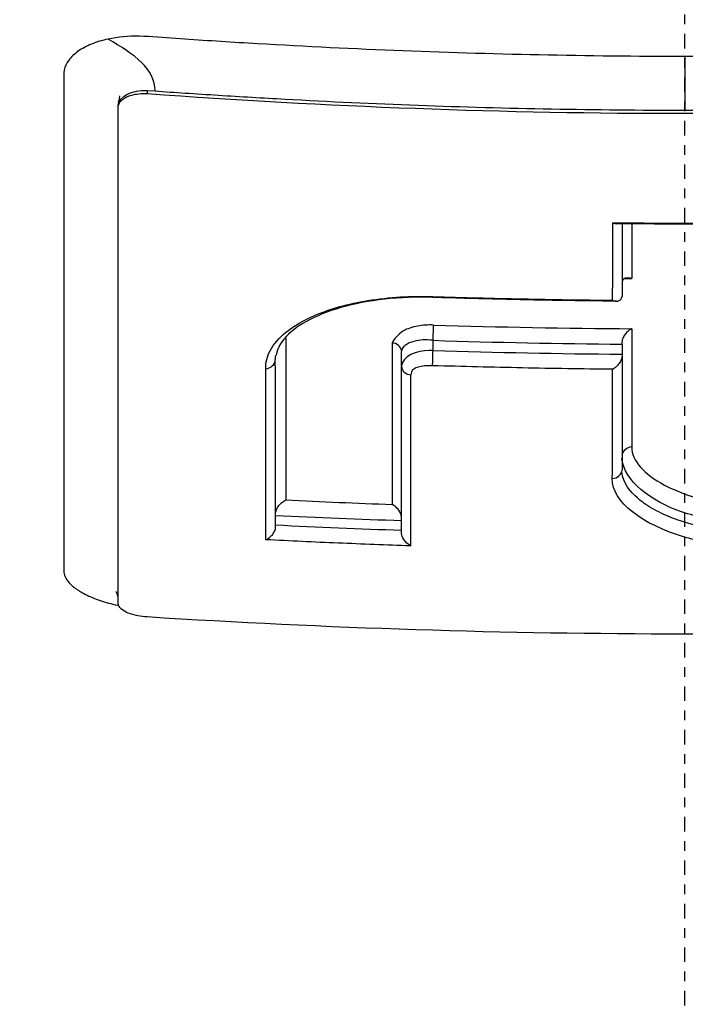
# Model space of a CAD drawing. Header units: millimetres. Extents: x 0 to 3390, y 0 to 1680.
# Tile 127 of 194: x 1532 to 1539, y 797 to 807. Entities that reach past the tile are written whole.
import ezdxf

# ---------------------------------------------------------------- set-up
doc = ezdxf.new("R2010")
doc.units = ezdxf.units.MM
doc.header["$LTSCALE"] = 0.2
doc.linetypes.add('CENTER2', pattern=[1.125, 0.75, -0.125, 0.125, -0.125])
doc.layers.add('02_Center Line', color=1, linetype='CENTER2')

# ---------------------------------------------------------------- blocks, each defined once
blk = doc.blocks.new('A$C0fba9c1c')
for p, q in [((-5.558, 391.366), (-5.558, 391.333)), ((-5.558, 391.366), (-5.476, 391.36)), ((-0.648, 389.987), (-0.648, 389.234)), ((-3.023, 388.742), (-3.023, 388.742)), ((-2.883, 388.734), (-2.881, 388.734)), ((-2.602, 388.677), (-2.602, 388.781)), ((-2.602, 388.72), (-2.602, 388.72)), ((-0.648, 388.742), (-0.648, 388.638)), ((-2.928, 388.512), (-2.928, 388.666)), ((-0.648, 388.638), (-0.648, 388.613)), ((-0.648, 388.609), (-0.648, 387.44)), ((-0.547, 388.661), (-0.547, 388.661)), ((-2.927, 386.783), (-2.927, 388.505))]:
    blk.add_line(p, q)
for centre, major_axis, ratio, start_param, end_param in [((0.09, 458.105), (0.557, 78.187), 0.003947, 2.62856, 2.643513), ((0, 461.586), (77.615, 0.004), 0.929829, 4.704307, 4.705231), ((-2.6, 389.338), (-0.004, -0.113), 0.013147, 5.901576, 6.283205), ((-2.6, 389.338), (-0.004, -0.113), 0.013147, 0.000019, 0.005658), ((-0.001, 461.122), (-77.764, -0.035), 0.928745, 1.536992, 1.563356), ((-0.528, 458.106), (0.018, 78.187), 0.000105, 2.657599, 2.692332), ((-4.116, 388.703), (0.115, 0), 0.88648, 1.644562, 1.732004), ((-4.01, 458.111), (0.102, 78.086), 0.000661, 2.662929, 2.711737), ((-2.932, 458.109), (-0.083, -78.134), 0.000508, 5.804634, 5.85336), ((0.007, 458.57), (-75.291, 0), 0.927483, 1.536143, 1.562098), ((-0.648, 388.808), (0, -0.119), 0.001698, 0.979311, 1.210472), ((0.008, 458.718), (-75.524, -0.001), 0.927961, 1.53623, 1.562104), ((-2.827, 388.512), (-0.1, 0), 0.887113, 0.00211, 1.536682), ((-2.85, 460.34), (0.019, -81.059), 0.000071, 0.429809, 0.479507), ((-0.535, 387.576), (-0.115, 0), 0.900526, 4.825771, 6.100187), ((-0.762, 387.455), (0.118, 0), 0.900077, 4.84521, 6.133765), ((0, 459.443), (-78.107, -0.006), 0.927115, 1.517906, 1.531996), ((5.49, 696.324), (-385.615, 24.916), 0.800803, 1.59732, 1.600692), ((0.029, 460.975), (-79.978, -0.002), 0.927869, 1.517511, 1.533804), ((-34.115, 762.873), (-27.998, 453.739), 0.042968, 3.732511, 3.732522)]:
    blk.add_ellipse(centre, major_axis=major_axis, ratio=ratio, start_param=start_param, end_param=end_param)
for points, knots in [([(-2.932, 398.074), (-3.008, 398.072), (-3.084, 398.07), (-3.16, 398.068), (-3.686, 398.055), (-4.206, 398.038), (-4.721, 398.018), (-4.981, 398.008), (-5.24, 397.998), (-5.497, 397.986), (-5.756, 397.975), (-6.013, 397.963), (-6.269, 397.95), (-6.526, 397.937), (-6.782, 397.924), (-7.036, 397.909), (-7.221, 397.899), (-7.405, 397.888), (-7.589, 397.877), (-7.659, 397.873), (-7.729, 397.869), (-7.799, 397.865), (-8.054, 397.849), (-8.306, 397.832), (-8.557, 397.816), (-8.809, 397.798), (-9.06, 397.781), (-9.309, 397.762), (-9.434, 397.753), (-9.558, 397.744), (-9.682, 397.734), (-9.717, 397.732), (-9.752, 397.729), (-9.787, 397.726), (-9.877, 397.719), (-9.966, 397.712), (-10.055, 397.705), (-10.179, 397.695), (-10.303, 397.685), (-10.426, 397.675), (-10.549, 397.665), (-10.672, 397.655), (-10.795, 397.644), (-10.813, 397.643), (-10.832, 397.641), (-10.851, 397.639), (-11.026, 397.624), (-11.2, 397.609), (-11.373, 397.593), (-11.423, 397.589), (-11.475, 397.584), (-11.528, 397.579), (-11.66, 397.567), (-11.793, 397.555), (-11.889, 397.546), (-12.009, 397.534), (-12.131, 397.523), (-12.255, 397.511), (-12.488, 397.488), (-12.727, 397.464), (-12.973, 397.438), (-13.205, 397.414), (-13.442, 397.388), (-13.684, 397.362), (-13.914, 397.336), (-14.148, 397.31), (-14.386, 397.282), (-14.614, 397.255), (-14.845, 397.227), (-15.08, 397.198), (-15.231, 397.179), (-15.385, 397.159), (-15.539, 397.139), (-15.614, 397.13), (-15.689, 397.12), (-15.764, 397.11), (-15.986, 397.081), (-16.211, 397.05), (-16.439, 397.019), (-16.658, 396.988), (-16.88, 396.957), (-17.104, 396.924), (-17.276, 396.899), (-17.45, 396.873), (-17.625, 396.846), (-17.669, 396.839), (-17.713, 396.832), (-17.758, 396.825), (-17.971, 396.793), (-18.185, 396.759), (-18.401, 396.724), (-18.506, 396.707), (-18.61, 396.689), (-18.715, 396.672), (-18.822, 396.654), (-18.928, 396.636), (-19.033, 396.618), (-19.136, 396.6), (-19.24, 396.583), (-19.345, 396.564), (-19.446, 396.546), (-19.548, 396.528), (-19.654, 396.509), (-19.71, 396.499), (-19.768, 396.489), (-19.827, 396.478), (-19.974, 396.451), (-20.119, 396.424), (-20.262, 396.397), (-20.675, 396.319), (-21.067, 396.241), (-21.441, 396.163), (-21.636, 396.122), (-21.826, 396.082), (-22.01, 396.041), (-22.105, 396.02), (-22.198, 396), (-22.29, 395.979), (-22.384, 395.958), (-22.476, 395.937), (-22.567, 395.916), (-22.613, 395.906), (-22.658, 395.895), (-22.704, 395.885), (-22.749, 395.874), (-22.795, 395.863), (-22.84, 395.853), (-22.931, 395.831), (-23.021, 395.81), (-23.109, 395.788), (-23.199, 395.767), (-23.288, 395.745), (-23.375, 395.723), (-23.463, 395.701), (-23.551, 395.679), (-23.636, 395.657), (-23.724, 395.635), (-23.81, 395.613), (-23.895, 395.591), (-23.981, 395.568), (-24.066, 395.546), (-24.149, 395.524), (-24.322, 395.477), (-24.488, 395.432), (-24.647, 395.387), (-24.993, 395.289), (-25.309, 395.195), (-25.597, 395.106), (-25.863, 395.022), (-26.106, 394.943), (-26.328, 394.867), (-26.381, 394.849), (-26.432, 394.831), (-26.482, 394.814), (-26.555, 394.789), (-26.626, 394.764), (-26.694, 394.74), (-26.758, 394.717), (-26.818, 394.695), (-26.901, 394.665), (-26.963, 394.642), (-27.032, 394.616), (-27.103, 394.589), (-27.17, 394.564), (-27.238, 394.538), (-27.302, 394.513), (-27.37, 394.487), (-27.433, 394.462), (-27.497, 394.436), (-27.561, 394.411), (-27.624, 394.385), (-27.687, 394.359), (-27.813, 394.307), (-27.935, 394.255), (-28.054, 394.203), (-28.191, 394.144), (-28.323, 394.084), (-28.45, 394.024), (-28.548, 393.978), (-28.644, 393.932), (-28.737, 393.886), (-28.845, 393.832), (-28.95, 393.778), (-29.052, 393.724), (-29.154, 393.67), (-29.253, 393.615), (-29.348, 393.561), (-29.445, 393.506), (-29.537, 393.451), (-29.627, 393.396), (-29.717, 393.341), (-29.803, 393.285), (-29.887, 393.23), (-29.958, 393.182), (-30.028, 393.134), (-30.094, 393.087), (-30.106, 393.078), (-30.117, 393.07), (-30.128, 393.062), (-30.205, 393.006), (-30.28, 392.95), (-30.351, 392.893), (-30.493, 392.781), (-30.623, 392.667), (-30.741, 392.552), (-30.858, 392.438), (-30.964, 392.323), (-31.057, 392.207), (-31.149, 392.092), (-31.229, 391.976), (-31.297, 391.858), (-31.364, 391.743), (-31.42, 391.626), (-31.462, 391.508), (-31.504, 391.392), (-31.534, 391.274), (-31.552, 391.156), (-31.557, 391.123), (-31.56, 391.09), (-31.563, 391.056), (-31.565, 391.031), (-31.567, 391.005), (-31.568, 390.98), (-31.569, 390.951), (-31.569, 390.921), (-31.569, 390.892), (-31.568, 390.863), (-31.567, 390.833), (-31.565, 390.804), (-31.564, 390.798), (-31.564, 390.793), (-31.563, 390.787), (-31.56, 390.75), (-31.558, 390.733), (-31.556, 390.716), (-31.555, 390.712), (-31.555, 390.708), (-31.554, 390.705), (-31.552, 390.683), (-31.548, 390.661), (-31.544, 390.637), (-31.543, 390.634), (-31.543, 390.631), (-31.542, 390.628), (-31.533, 390.575), (-31.52, 390.517), (-31.501, 390.452), (-31.487, 390.402), (-31.469, 390.348), (-31.448, 390.291), (-31.446, 390.286), (-31.444, 390.281), (-31.442, 390.276), (-31.42, 390.221), (-31.394, 390.163), (-31.364, 390.101), (-31.336, 390.045), (-31.304, 389.987), (-31.267, 389.926), (-31.234, 389.87), (-31.196, 389.812), (-31.153, 389.752), (-31.113, 389.696), (-31.069, 389.638), (-31.02, 389.578), (-30.974, 389.522), (-30.924, 389.465), (-30.869, 389.405), (-30.858, 389.394), (-30.847, 389.382), (-30.836, 389.37)], [0, 0, 0, 0, 0.0029583, 0.0029583, 0.0029583, 0.0235019, 0.0235019, 0.0235019, 0.0338791, 0.0338791, 0.0338791, 0.0443267, 0.0443267, 0.0443267, 0.0548446, 0.0548446, 0.0548446, 0.0625, 0.0625, 0.0625, 0.0654329, 0.0654329, 0.0654329, 0.076095, 0.076095, 0.076095, 0.0868338, 0.0868338, 0.0868338, 0.0922326, 0.0922326, 0.0922326, 0.09375, 0.09375, 0.09375, 0.097651, 0.097651, 0.097651, 0.1030884, 0.1030884, 0.1030884, 0.1085459, 0.1085459, 0.1085459, 0.109375, 0.109375, 0.109375, 0.1171875, 0.1171875, 0.1171875, 0.1194298, 0.1194298, 0.1194298, 0.125, 0.125, 0.125, 0.1319413, 0.1319413, 0.1319413, 0.1450515, 0.1450515, 0.1450515, 0.1574062, 0.1574062, 0.1574062, 0.1691221, 0.1691221, 0.1691221, 0.1802884, 0.1802884, 0.1802884, 0.1875, 0.1875, 0.1875, 0.1909755, 0.1909755, 0.1909755, 0.2012384, 0.2012384, 0.2012384, 0.2111247, 0.2111247, 0.2111247, 0.21875, 0.21875, 0.21875, 0.2206739, 0.2206739, 0.2206739, 0.2299151, 0.2299151, 0.2299151, 0.234375, 0.234375, 0.234375, 0.2389443, 0.2389443, 0.2389443, 0.2434158, 0.2434158, 0.2434158, 0.2477004, 0.2477004, 0.2477004, 0.25, 0.25, 0.25, 0.2557793, 0.2557793, 0.2557793, 0.2725112, 0.2725112, 0.2725112, 0.2812662, 0.2812662, 0.2812662, 0.285753, 0.285753, 0.285753, 0.2903181, 0.2903181, 0.2903181, 0.2926314, 0.2926314, 0.2926314, 0.294966, 0.294966, 0.294966, 0.2997017, 0.2997017, 0.2997017, 0.3045308, 0.3045308, 0.3045308, 0.3094593, 0.3094593, 0.3094593, 0.3144942, 0.3144942, 0.3144942, 0.319643, 0.319643, 0.319643, 0.3303181, 0.3303181, 0.3303181, 0.353505, 0.353505, 0.353505, 0.375, 0.375, 0.375, 0.3801112, 0.3801112, 0.3801112, 0.3875301, 0.3875301, 0.3875301, 0.3945603, 0.3945603, 0.3945603, 0.3998287, 0.3998287, 0.3998287, 0.4047446, 0.4047446, 0.4047446, 0.4098833, 0.4098833, 0.4098833, 0.4150718, 0.4150718, 0.4150718, 0.4255232, 0.4255232, 0.4255232, 0.4375, 0.4375, 0.4375, 0.4467433, 0.4467433, 0.4467433, 0.4575446, 0.4575446, 0.4575446, 0.4684572, 0.4684572, 0.4684572, 0.479457, 0.479457, 0.479457, 0.4905176, 0.4905176, 0.4905176, 0.5, 0.5, 0.5, 0.5016101, 0.5016101, 0.5016101, 0.5126585, 0.5126585, 0.5126585, 0.5345244, 0.5345244, 0.5345244, 0.5560934, 0.5560934, 0.5560934, 0.5773782, 0.5773782, 0.5773782, 0.5983907, 0.5983907, 0.5983907, 0.6191418, 0.6191418, 0.6191418, 0.625, 0.625, 0.625, 0.6294229, 0.6294229, 0.6294229, 0.6345403, 0.6345403, 0.6345403, 0.639641, 0.639641, 0.639641, 0.640625, 0.640625, 0.640625, 0.646999, 0.646999, 0.646999, 0.6484375, 0.6484375, 0.6484375, 0.65625, 0.65625, 0.65625, 0.6572024, 0.6572024, 0.6572024, 0.6742621, 0.6742621, 0.6742621, 0.6875, 0.6875, 0.6875, 0.6886427, 0.6886427, 0.6886427, 0.7013561, 0.7013561, 0.7013561, 0.7128406, 0.7128406, 0.7128406, 0.7233333, 0.7233333, 0.7233333, 0.7330091, 0.7330091, 0.7330091, 0.7420006, 0.7420006, 0.7420006, 0.7437497, 0.7437497, 0.7437497, 0.7437497]), ([(-21.014, 382.21), (-21.272, 382.296), (-21.523, 382.385), (-22.013, 382.564), (-22.252, 382.655), (-22.948, 382.934), (-23.385, 383.125), (-24.616, 383.714), (-25.326, 384.126), (-26.308, 384.837), (-26.647, 385.128), (-27.094, 385.594), (-27.238, 385.766), (-27.508, 386.136), (-27.626, 386.335), (-27.772, 386.649), (-27.818, 386.763), (-27.874, 386.935), (-27.891, 386.994), (-27.937, 387.178), (-27.958, 387.304), (-27.984, 387.565), (-27.987, 387.702), (-27.97, 387.978), (-27.95, 388.117), (-27.888, 388.394), (-27.847, 388.533), (-27.58, 389.232), (-27.185, 389.78), (-26.551, 390.374), (-26.479, 390.439), (-26.105, 390.762), (-25.765, 391.016), (-24.62, 391.764), (-23.694, 392.24), (-22.359, 392.792), (-22.089, 392.899), (-21.674, 393.054), (-21.534, 393.105), (-21.101, 393.259), (-20.795, 393.362), (-20.356, 393.504), (-20.213, 393.549), (-17.804, 394.29), (-15.147, 394.858), (-11.863, 395.318), (-11.495, 395.367), (-10.471, 395.494), (-9.809, 395.566), (-8.137, 395.728), (-7.113, 395.807), (-5.038, 395.93), (-3.991, 395.974), (-2.932, 396.006)], [0.000085, 0.000085, 0.000085, 0.000085, 0.1171, 0.1171, 0.234309, 0.234309, 0.468738, 0.468738, 0.937843, 0.937843, 1.250867, 1.250867, 1.430818, 1.430818, 1.647159, 1.647159, 1.768636, 1.768636, 1.831298, 1.831298, 1.965652, 1.965652, 2.108441, 2.108441, 2.254297, 2.254297, 2.39965, 2.39965, 2.991052, 2.991052, 3.063737, 3.063737, 3.354326, 3.354326, 3.938967, 3.938967, 4.081385, 4.081385, 4.151443, 4.151443, 4.294438, 4.294438, 4.363906, 4.363906, 5.442802, 5.442802, 5.577409, 5.577409, 5.813343, 5.813343, 6.168091, 6.168091, 6.521661, 6.521661, 6.521661, 6.521661]), ([(-20.745, 382.389), (-21.938, 382.837), (-23.365, 383.458), (-25.506, 384.969), (-26.149, 385.682), (-26.658, 386.897), (-26.71, 387.387), (-26.418, 388.943), (-25.551, 389.991), (-22.584, 391.898), (-20.519, 392.746), (-15.729, 394.07), (-13.138, 394.566), (-9.112, 395.06), (-7.859, 395.181), (-5.424, 395.355), (-4.242, 395.414), (-2.061, 395.482), (-1.023, 395.498), (0.009, 395.498)], [0.000012, 0.000012, 0.000012, 0.000012, 0.573445, 0.573445, 1.042964, 1.042964, 1.354643, 1.354643, 2.020603, 2.020603, 2.682931, 2.682931, 3.272812, 3.272812, 3.528366, 3.528366, 3.761032, 3.761032, 3.957509, 3.957509, 3.957509, 3.957509]), ([(-5.961, 391.897), (-5.992, 391.89), (-6.022, 391.883), (-6.08, 391.865), (-6.107, 391.856), (-6.186, 391.824), (-6.232, 391.799), (-6.291, 391.757), (-6.309, 391.742), (-6.341, 391.712), (-6.355, 391.696), (-6.392, 391.646), (-6.408, 391.611), (-6.417, 391.569), (-6.418, 391.564), (-6.418, 391.558)], [0, 0, 0, 0, 0.00241907, 0.00241907, 0.00483814, 0.00483814, 0.00967629, 0.00967629, 0.01209536, 0.01209536, 0.01451443, 0.01451443, 0.01935257, 0.01935257, 0.02013105, 0.02013105, 0.02013105, 0.02013105]), ([(0.003, 391.717), (-1.001, 391.717), (-2.005, 391.738), (-3.008, 391.779), (-3.509, 391.799), (-4.011, 391.824), (-4.512, 391.854), (-4.762, 391.869), (-5.013, 391.885), (-5.263, 391.903), (-5.388, 391.911), (-5.514, 391.924), (-5.638, 391.927), (-5.751, 391.929), (-5.86, 391.917), (-5.961, 391.897)], [0, 0, 0, 0, 0.503012, 0.503012, 0.503012, 0.754519, 0.754519, 0.754519, 0.880272, 0.880272, 0.880272, 0.943149, 0.943149, 0.943149, 1, 1, 1, 1]), ([(5.968, 391.897), (5.952, 391.901), (5.84, 391.922), (5.718, 391.93), (5.549, 391.923), (5.487, 391.918), (5.362, 391.909), (5.3, 391.905), (4.989, 391.884), (4.74, 391.868), (3.993, 391.823), (3.495, 391.798), (1.999, 391.738), (1.001, 391.717), (0.003, 391.717)], [0.8652693, 0.8652693, 0.8652693, 0.8652693, 0.8664789, 0.87369, 0.87369, 0.8779003, 0.8779003, 0.8821107, 0.8821107, 0.898952, 0.898952, 0.9326347, 0.9326347, 1, 1, 1, 1]), ([(-6.418, 391.558), (-6.42, 391.545), (-6.421, 391.533), (-6.42, 391.502), (-6.421, 391.484), (-6.421, 391.429), (-6.421, 391.392), (-6.421, 391.283), (-6.421, 391.21), (-6.421, 390.848), (-6.421, 390.564), (-6.421, 389.961), (-6.421, 389.414), (-6.421, 388.671), (-6.421, 388.02), (-6.421, 387.605), (-6.421, 387.197), (-6.421, 386.997), (-6.421, 386.703), (-6.421, 386.606), (-6.421, 386.486), (-6.421, 386.462), (-6.42, 386.414), (-6.423, 386.39), (-6.407, 386.325), (-6.375, 386.276), (-6.32, 386.23), (-6.312, 386.224)], [0.020131, 0.020131, 0.020131, 0.020131, 0.0217716, 0.0217716, 0.0241907, 0.0241907, 0.0290289, 0.0290289, 0.0387051, 0.0387051, 0.0774103, 0.0774103, 0.1223109, 0.1548206, 0.1873303, 0.21984, 0.21984, 0.2523497, 0.2523497, 0.2686046, 0.2686046, 0.2726683, 0.2726683, 0.276732, 0.276732, 0.2837049, 0.2848594, 0.2848594, 0.2848594, 0.2848594]), ([(-5.858, 391.21), (-5.858, 391.2), (-5.857, 391.206), (-5.852, 391.224), (-5.847, 391.234), (-5.833, 391.255), (-5.823, 391.264), (-5.8, 391.282), (-5.787, 391.291), (-5.755, 391.306), (-5.737, 391.312), (-5.696, 391.324), (-5.671, 391.328), (-5.617, 391.334), (-5.587, 391.334), (-5.558, 391.333)], [-0.04761423, -0.04761423, -0.04761423, -0.04761423, -0.04373882, -0.04373882, -0.03722901, -0.03722901, -0.0308253, -0.0308253, -0.02397522, -0.02397522, -0.01710589, -0.01710589, -0.00899099, -0.00899099, -0.0000103, -0.0000103, -0.0000103, -0.0000103]), ([(-5.558, 391.333), (-3.709, 391.199), (-1.862, 391.129), (1.868, 391.129), (3.716, 391.2), (5.564, 391.333)], [0.000012, 0.000012, 0.000012, 0.000012, 0.556108, 0.556108, 1.112237, 1.112237, 1.112237, 1.112237]), ([(-5.476, 391.36), (-5.372, 391.353), (-5.269, 391.346), (-5.05, 391.331), (-4.936, 391.324), (-4.592, 391.302), (-4.362, 391.289), (-3.674, 391.251), (-3.214, 391.23), (-1.836, 391.179), (-0.916, 391.162), (0.003, 391.162)], [0, 0, 0, 0, 0.0568749, 0.0568749, 0.1197499, 0.1197499, 0.2454999, 0.2454999, 0.497, 0.497, 0.9999999, 0.9999999, 0.9999999, 0.9999999]), ([(0.003, 391.162), (0.917, 391.162), (1.832, 391.179), (2.745, 391.213), (3.202, 391.229), (3.658, 391.25), (4.115, 391.275), (4.343, 391.287), (4.571, 391.301), (4.799, 391.315), (4.856, 391.318), (4.913, 391.322), (4.97, 391.326), (5.027, 391.33), (5.084, 391.333), (5.141, 391.337), (5.238, 391.344), (5.336, 391.35), (5.434, 391.357), (5.45, 391.358), (5.466, 391.36), (5.483, 391.361)], [0.0000001, 0.0000001, 0.0000001, 0.0000001, 0.4927542, 0.4927542, 0.4927542, 0.7391313, 0.7391313, 0.7391313, 0.8623198, 0.8623198, 0.8623198, 0.893117, 0.893117, 0.893117, 0.9239141, 0.9239141, 0.9239141, 0.976661, 0.976661, 0.976661, 0.9855084, 0.9855084, 0.9855084, 0.9855084]), ([(-5.854, 391.248), (-5.847, 391.267), (-5.843, 391.288), (-5.841, 391.305), (-5.841, 391.308), (-5.84, 391.31), (-5.84, 391.311), (-5.84, 391.311)], [0, 0, 0, 0, 0.00789591, 0.00789591, 0.00952705, 0.00952705, 0.01040604, 0.01040604, 0.01040604, 0.01040604]), ([(-5.858, 386.071), (-5.858, 386.793), (-5.858, 387.591), (-5.858, 389.305), (-5.858, 390.22), (-5.858, 391.21)], [-1.123049, -1.123049, -1.123049, -1.123049, -0.564293, -0.564293, -0.00297, -0.00297, -0.00297, -0.00297]), ([(-0.746, 389.196), (-0.744, 389.328), (-0.744, 389.46), (-0.744, 389.727), (-0.744, 389.861), (-0.744, 389.997)], [0, 0, 0, 0, 0.082192, 0.082192, 0.1640166, 0.1640166, 0.1640166, 0.1640166]), ([(-0.744, 389.997), (-0.742, 389.996), (-0.739, 389.994), (-0.728, 389.99), (-0.717, 389.987), (-0.704, 389.987)], [0.032165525, 0.032165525, 0.032165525, 0.032165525, 0.034748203, 0.034748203, 0.040434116, 0.040434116, 0.040434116, 0.040434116]), ([(-0.744, 389.997), (-0.495, 389.995), (-0.246, 389.993), (0.253, 389.993), (0.502, 389.995), (0.751, 389.997)], [0.0005653, 0.0005653, 0.0005653, 0.0005653, 0.0752706, 0.0752706, 0.1500827, 0.1500827, 0.1500827, 0.1500827]), ([(0.711, 389.987), (0.617, 389.986), (0.523, 389.985), (0.334, 389.984), (0.239, 389.984), (0.051, 389.984), (-0.044, 389.984), (-0.233, 389.984), (-0.327, 389.984), (-0.516, 389.985), (-0.61, 389.986), (-0.704, 389.987)], [1.560843, 1.560843, 1.560843, 1.560843, 1.56480789, 1.56480789, 1.56877277, 1.56877277, 1.57273766, 1.57273766, 1.57670255, 1.57670255, 1.58066744, 1.58066744, 1.58066744, 1.58066744]), ([(-0.64, 389.404), (-0.639, 389.406), (-0.638, 389.407), (-0.63, 389.417), (-0.621, 389.423), (-0.594, 389.431), (-0.577, 389.429), (-0.56, 389.424), (-0.556, 389.422), (-0.552, 389.419), (-0.551, 389.419), (-0.547, 389.42)], [-0.0425734, -0.0425734, -0.0425734, -0.0425734, -0.04202556, -0.04202556, -0.03918215, -0.03918215, -0.03478623, -0.03478623, -0.03282068, -0.03282068, -0.03201248, -0.03201248, -0.03201248, -0.03201248]), ([(-4.332, 388.487), (-4.334, 388.552), (-4.317, 388.616), (-4.248, 388.743), (-4.195, 388.804), (-4.045, 388.929), (-3.941, 388.989), (-3.663, 389.108), (-3.478, 389.16), (-3.167, 389.21), (-3.053, 389.223), (-2.828, 389.236), (-2.716, 389.237), (-2.604, 389.234)], [0.0000406, 0.0000406, 0.0000406, 0.0000406, 0.0421425, 0.0421425, 0.0860605, 0.0860605, 0.137567, 0.137567, 0.2037103, 0.2037103, 0.2390992, 0.2390992, 0.2727536, 0.2727536, 0.2727536, 0.2727536]), ([(-2.603, 389.225), (-2.773, 389.231), (-2.942, 389.224), (-3.264, 389.188), (-3.417, 389.159), (-3.691, 389.08), (-3.812, 389.031), (-4.01, 388.921), (-4.087, 388.861), (-4.19, 388.74), (-4.216, 388.681), (-4.225, 388.625)], [1.572011, 1.572011, 1.572011, 1.572011, 1.872562, 1.872562, 2.173151, 2.173151, 2.473741, 2.473741, 2.774331, 2.774331, 3.07492, 3.07492, 3.07492, 3.07492]), ([(-2.604, 389.234), (-2.295, 389.224), (-1.986, 389.216), (-1.367, 389.203), (-1.058, 389.198), (-0.746, 389.196)], [0.000032, 0.000032, 0.000032, 0.000032, 0.0927708, 0.0927708, 0.18553, 0.18553, 0.18553, 0.18553]), ([(-0.706, 389.186), (-0.833, 389.187), (-0.959, 389.188), (-1.212, 389.192), (-1.339, 389.194), (-1.592, 389.198), (-1.718, 389.201), (-1.971, 389.207), (-2.098, 389.21), (-2.351, 389.217), (-2.477, 389.221), (-2.603, 389.225)], [1.58045786, 1.58045786, 1.58045786, 1.58045786, 1.58558174, 1.58558174, 1.59070562, 1.59070562, 1.5958295, 1.5958295, 1.60095338, 1.60095338, 1.60607726, 1.60607726, 1.60607726, 1.60607726]), ([(-0.746, 389.196), (-0.744, 389.195), (-0.743, 389.195), (-0.742, 389.194), (-0.737, 389.191), (-0.728, 389.188), (-0.709, 389.185), (-0.701, 389.185), (-0.682, 389.189), (-0.673, 389.193), (-0.662, 389.203), (-0.659, 389.206), (-0.656, 389.211)], [-0.000536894, -0.000536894, -0.000536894, -0.000536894, 0, 0, 0, 0.002732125, 0.002732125, 0.004950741, 0.004950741, 0.0077389, 0.0077389, 0.009021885, 0.009021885, 0.009021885, 0.009021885]), ([(-2.597, 388.939), (-2.654, 388.941), (-2.71, 388.937), (-2.761, 388.928), (-2.812, 388.919), (-2.881, 388.894), (-2.895, 388.887), (-2.922, 388.874), (-3.024, 388.785), (-3.023, 388.753)], [0, 0, 0, 0, 0.25, 0.25, 0.25, 0.5, 0.5, 0.5, 1, 1, 1, 1]), ([(-0.548, 388.9), (-0.549, 388.899), (-0.55, 388.899), (-0.556, 388.896), (-0.562, 388.893), (-0.581, 388.88), (-0.597, 388.866), (-0.621, 388.836), (-0.629, 388.823), (-0.641, 388.798), (-0.645, 388.787), (-0.648, 388.774), (-0.648, 388.771), (-0.648, 388.769)], [-0.02582287, -0.02582287, -0.02582287, -0.02582287, -0.02526609, -0.02526609, -0.02354169, -0.02354169, -0.0194785, -0.0194785, -0.01692424, -0.01692424, -0.01491154, -0.01491154, -0.01445712, -0.01445712, -0.01445712, -0.01445712]), ([(-2.602, 388.782), (-2.686, 388.788), (-2.732, 388.787), (-2.799, 388.77), (-2.866, 388.753), (-2.928, 388.713), (-2.927, 388.667)], [0, 0, 0, 0, 0.5, 0.5, 0.5, 1, 1, 1, 1]), ([(-2.602, 388.677), (-2.704, 388.681), (-2.883, 388.649), (-2.922, 388.544), (-2.925, 388.533), (-2.928, 388.523), (-2.928, 388.512)], [0.0000128, 0.0000128, 0.0000128, 0.0000128, 0.9113732, 0.9113732, 0.9113732, 0.9999984, 0.9999984, 0.9999984, 0.9999984]), ([(-0.648, 388.613), (-0.648, 388.609), (-0.649, 388.604), (-0.653, 388.588), (-0.658, 388.575), (-0.672, 388.548), (-0.683, 388.533), (-0.71, 388.504), (-0.724, 388.494), (-0.739, 388.485), (-0.743, 388.482), (-0.747, 388.481)], [-0.01277486, -0.01277486, -0.01277486, -0.01277486, -0.01199353, -0.01199353, -0.00961863, -0.00961863, -0.00646466, -0.00646466, -0.00304228, -0.00304228, -0.00166631, -0.00166631, -0.00166631, -0.00166631]), ([(-4.331, 386.718), (-4.331, 386.997), (-4.331, 387.284), (-4.331, 387.874), (-4.331, 388.177), (-4.332, 388.487)], [0.0005591, 0.0005591, 0.0005591, 0.0005591, 0.2015119, 0.2015119, 0.4030027, 0.4030027, 0.4030027, 0.4030027]), ([(-2.606, 388.518), (-2.733, 388.522), (-2.807, 388.5), (-2.826, 388.452), (-2.829, 388.443), (-2.831, 388.433), (-2.831, 388.423)], [0, 0, 0, 0, 0.8494034, 0.8494034, 0.8494034, 0.9999987, 0.9999987, 0.9999987, 0.9999987]), ([(-0.747, 388.481), (-1.058, 388.485), (-1.368, 388.489), (-1.987, 388.502), (-2.297, 388.51), (-2.606, 388.518)], [0, 0, 0, 0, 0.0929768, 0.0929768, 0.1858807, 0.1858807, 0.1858807, 0.1858807]), ([(-0.749, 387.35), (-0.745, 387.532), (-0.745, 387.718), (-0.745, 388.094), (-0.745, 388.286), (-0.747, 388.481)], [0.0000473, 0.0000473, 0.0000473, 0.0000473, 0.1257255, 0.1257255, 0.2514933, 0.2514933, 0.2514933, 0.2514933]), ([(0.98, 386.871), (0.77, 386.868), (0.65, 386.875), (0.479, 386.895), (0.309, 386.916), (0.133, 386.951), (-0.032, 387.007), (-0.351, 387.117), (-0.628, 387.326), (-0.65, 387.561)], [0, 0, 0, 0, 0.25, 0.25, 0.25, 0.5, 0.5, 0.5, 0.9830305, 0.9830305, 0.9830305, 0.9830305]), ([(0.98, 386.777), (0.777, 386.77), (0.566, 386.782), (0.367, 386.813), (0.168, 386.844), (-0.051, 386.909), (-0.175, 386.962), (-0.236, 386.988), (-0.3, 387.019), (-0.36, 387.056), (-0.42, 387.093), (-0.453, 387.119), (-0.489, 387.151), (-0.559, 387.212), (-0.637, 387.3), (-0.651, 387.42)], [0, 0, 0, 0, 0.25, 0.25, 0.25, 0.5, 0.5, 0.5, 0.625, 0.625, 0.625, 0.75, 0.75, 0.75, 0.9873988, 0.9873988, 0.9873988, 0.9873988]), ([(0.982, 386.611), (0.777, 386.609), (0.574, 386.625), (0.385, 386.656), (0.252, 386.678), (0.125, 386.707), (0.008, 386.742), (-0.447, 386.878), (-0.749, 387.107), (-0.749, 387.35)], [0, 0, 0, 0, 0.225451, 0.225451, 0.225451, 0.383607, 0.383607, 0.383607, 1, 1, 1, 1]), ([(-4.23, 387), (-4.229, 387.006), (-4.227, 387.012), (-4.221, 387.03), (-4.216, 387.042), (-4.201, 387.067), (-4.19, 387.079), (-4.163, 387.106), (-4.148, 387.117), (-4.132, 387.124), (-4.127, 387.126), (-4.124, 387.13)], [0.01747305, 0.01747305, 0.01747305, 0.01747305, 0.01890314, 0.01890314, 0.02172223, 0.02172223, 0.02549102, 0.02549102, 0.03093815, 0.03093815, 0.03269983, 0.03269983, 0.03269983, 0.03269983]), ([(-2.928, 386.958), (-2.928, 386.959), (-2.928, 386.959), (-2.93, 386.971), (-2.934, 386.983), (-2.946, 387.008), (-2.954, 387.021), (-2.979, 387.052), (-2.995, 387.065), (-3.014, 387.076), (-3.019, 387.079), (-3.024, 387.082)], [0.012851, 0.012851, 0.012851, 0.012851, 0.01292631, 0.01292631, 0.01495616, 0.01495616, 0.01764233, 0.01764233, 0.0220419, 0.0220419, 0.02410996, 0.02410996, 0.02410996, 0.02410996]), ([(-4.331, 386.718), (-4.327, 386.719), (-4.324, 386.72), (-4.31, 386.728), (-4.296, 386.737), (-4.269, 386.763), (-4.257, 386.777), (-4.242, 386.804), (-4.236, 386.817), (-4.231, 386.834), (-4.23, 386.838), (-4.23, 386.842)], [0.00200384, 0.00200384, 0.00200384, 0.00200384, 0.0030404, 0.0030404, 0.00638759, 0.00638759, 0.00955877, 0.00955877, 0.01192433, 0.01192433, 0.01270961, 0.01270961, 0.01270961, 0.01270961]), ([(-2.836, 386.654), (-3.084, 386.663), (-3.334, 386.673), (-3.832, 386.693), (-4.081, 386.705), (-4.331, 386.718)], [0.0004376, 0.0004376, 0.0004376, 0.0004376, 0.0753404, 0.0753404, 0.1502061, 0.1502061, 0.1502061, 0.1502061]), ([(-6.312, 386.224), (-6.304, 386.218), (-6.287, 386.205), (-6.268, 386.193), (-6.239, 386.175), (-6.218, 386.163), (-6.15, 386.129), (-6.099, 386.108), (-6.016, 386.08), (-5.987, 386.071), (-5.958, 386.063)], [0.28485944, 0.28485944, 0.28485944, 0.28485944, 0.28601394, 0.28716845, 0.28716845, 0.28947746, 0.28947746, 0.29409549, 0.29409549, 0.29639219, 0.29639219, 0.29639219, 0.29639219]), ([(-5.858, 386.099), (-5.858, 386.102), (-5.858, 386.105), (-5.858, 386.109), (-5.858, 386.112), (-5.86, 386.13), (-5.862, 386.141), (-5.869, 386.163), (-5.872, 386.168), (-5.878, 386.178), (-5.881, 386.181), (-5.883, 386.183), (-5.883, 386.184), (-5.883, 386.184)], [0, 0, 0, 0, 0.00337453, 0.00337453, 0.00998685, 0.00998685, 0.01712307, 0.01712307, 0.02635321, 0.02635321, 0.03588296, 0.03588296, 0.03904674, 0.03904674, 0.03904674, 0.03904674]), ([(-5.958, 386.063), (-5.957, 386.063), (-5.957, 386.063), (-5.927, 386.055), (-5.897, 386.048), (-5.861, 386.04), (-5.857, 386.039), (-5.854, 386.038)], [0.296392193, 0.296392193, 0.296392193, 0.296392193, 0.296404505, 0.296404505, 0.298713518, 0.298713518, 0.298991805, 0.298991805, 0.298991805, 0.298991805]), ([(-5.558, 385.919), (-5.591, 385.921), (-5.624, 385.925), (-5.692, 385.939), (-5.725, 385.948), (-5.782, 385.972), (-5.806, 385.986), (-5.836, 386.012), (-5.846, 386.023), (-5.855, 386.041), (-5.857, 386.047), (-5.858, 386.071)], [-0.04954275, -0.04954275, -0.04954275, -0.04954275, -0.03944797, -0.03944797, -0.02810626, -0.02810626, -0.0163265, -0.0163265, -0.00795271, -0.00795271, -0.00315924, -0.00315924, -0.00315924, -0.00315924]), ([(5.564, 385.921), (3.713, 385.802), (1.859, 385.742), (-1.853, 385.742), (-3.706, 385.801), (-5.558, 385.919)], [-1.113549, -1.113549, -1.113549, -1.113549, -0.556808, -0.556808, -0.000068, -0.000068, -0.000068, -0.000068])]:
    blk.add_open_spline(points, degree=3, knots=knots)
for points in [[(-5.476, 391.361), (-5.476, 391.586), (-5.693, 391.742), (-5.961, 391.897)], [(0.003, 391.717), (0.003, 391.549), (0.003, 391.365), (0.003, 391.162)], [(-5.858, 391.21), (-5.851, 391.303), (-5.713, 391.375), (-5.558, 391.366)], [(-0.64, 389.404), (-0.643, 389.398), (-0.646, 389.392), (-0.647, 389.385)], [(-0.656, 389.211), (-0.652, 389.218), (-0.649, 389.226), (-0.648, 389.234)], [(-2.602, 388.782), (-2.599, 388.825), (-2.597, 388.909), (-2.597, 388.938)], [(-4.124, 388.802), (-4.124, 388.806), (-4.124, 388.811), (-4.124, 388.816)], [(-2.927, 388.674), (-2.933, 388.715), (-2.977, 388.753), (-3.023, 388.753)], [(-2.977, 388.739), (-2.975, 388.739), (-2.972, 388.739), (-2.97, 388.739)], [(-4.233, 388.578), (-4.233, 388.594), (-4.231, 388.611), (-4.227, 388.627)], [(-2.606, 388.519), (-2.606, 388.551), (-2.603, 388.634), (-2.602, 388.677)], [(-4.332, 388.487), (-4.281, 388.49), (-4.235, 388.529), (-4.233, 388.578)], [(-4.23, 386.842), (-4.23, 387.388), (-4.23, 387.964), (-4.233, 388.573)], [(-0.547, 387.679), (-0.549, 387.534), (-0.419, 387.395), (-0.208, 387.284)], [(-0.208, 387.284), (0.08, 387.131), (0.519, 387.029), (0.978, 387.034)], [(-2.836, 386.655), (-2.897, 386.69), (-2.924, 386.752), (-2.928, 386.783)], [(-2.833, 386.653), (-2.833, 386.654), (-2.834, 386.654), (-2.835, 386.654)]]:
    blk.add_open_spline(points, degree=3)
at = {"layer": '02_Center Line'}
blk.add_line((0, -6), (0, 881.3), dxfattribs=at)

msp = doc.modelspace()

# ---------------------------------------------------------------- block references
msp.add_blockref('A$C0fba9c1c', (1538.936, 415.338))

doc.saveas('drawing.dxf')
